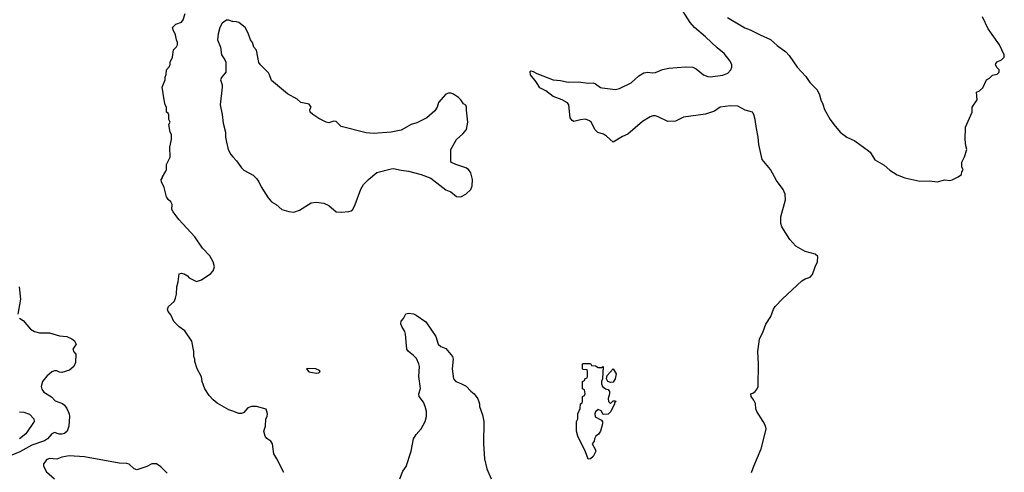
# Model space of a CAD drawing. Header units: inches. Extents: x 2323201 to 2563958, y 895391 to 1023096.
# Tile 34 of 196: x 2378292 to 2386188, y 1005161 to 1008792. Entities that reach past the tile are written whole.
import ezdxf

# ---------------------------------------------------------------- set-up
doc = ezdxf.new("R2010")
doc.units = ezdxf.units.IN
doc.header["$MEASUREMENT"] = 0
doc.layers.add('C3070', color=7, linetype='Continuous')
doc.layers.add('C3080', color=7, linetype='Continuous')

msp = doc.modelspace()

# ---------------------------------------------------------------- linework, layer by layer
at = {"layer": 'C3070', "color": 5}
for points, elevation in [([(2380000, 1005651.5), (2379970, 1005662), (2379874.6, 1005714.6), (2379842, 1005742), (2379810, 1005778), (2379775.3, 1005830), (2379755.3, 1005890), (2379750, 1005926), (2379715.3, 1005990), (2379695.3, 1006050), (2379695.3, 1006070), (2379689, 1006090), (2379688.9, 1006128.9), (2379672.9, 1006212.9), (2379616.5, 1006296.5), (2379570, 1006328.7), (2379528.7, 1006370), (2379503.1, 1006423.1), (2379482, 1006450), (2379478, 1006470), (2379486, 1006490), (2379530, 1006531.3), (2379541.2, 1006558.8), (2379549.4, 1006590), (2379552.7, 1006650), (2379562.7, 1006690), (2379570, 1006752), (2379590, 1006758), (2379610, 1006752), (2379636.9, 1006736.9), (2379650, 1006722), (2379710, 1006692), (2379750, 1006704.7), (2379824.7, 1006755.3), (2379843.1, 1006776.9), (2379854, 1006810), (2379844, 1006850), (2379816.6, 1006896.6), (2379758, 1006958), (2379695.1, 1007050), (2379567, 1007190), (2379522.7, 1007250), (2379512.7, 1007270), (2379514, 1007310), (2379504, 1007330), (2379481.2, 1007350), (2379469.3, 1007370), (2379450, 1007446), (2379428, 1007490), (2379426, 1007510), (2379438, 1007522), (2379438, 1007530), (2379464.1, 1007575.9), (2379469.3, 1007590), (2379469.6, 1007630), (2379497, 1007690), (2379496.2, 1007770), (2379509.4, 1007830), (2379509.2, 1007870), (2379499, 1007890), (2379488.7, 1007950), (2379498, 1007970), (2379488, 1007990), (2379487.3, 1008027.3), (2379482, 1008042), (2379468.7, 1008050), (2379468, 1008090), (2379458, 1008110), (2379449, 1008150), (2379435.3, 1008250), (2379458, 1008310), (2379458, 1008330), (2379467.3, 1008352.7), (2379468, 1008390), (2379490, 1008414), (2379498, 1008430), (2379498, 1008450), (2379518, 1008490), (2379526, 1008550), (2379550, 1008574), (2379558, 1008590), (2379558, 1008610), (2379548.9, 1008628.9), (2379542, 1008670), (2379522, 1008710), (2379518, 1008730), (2379544.7, 1008755.3), (2379590, 1008772), (2379602, 1008790), (2379618, 1008842)], 240), ([(2380000, 1008776.3), (2379996.4, 1008776.4), (2379970, 1008788), (2379950, 1008788), (2379916, 1008764), (2379896, 1008730), (2379882, 1008678), (2379878.8, 1008630), (2379900.7, 1008570), (2379910.9, 1008510.9), (2379938, 1008470), (2379946, 1008450), (2379944.7, 1008370), (2379911.1, 1008328.9), (2379902, 1008310), (2379916, 1008270), (2379916, 1008250), (2379899.1, 1008110), (2379916.3, 1008030), (2379923, 1007963), (2379941, 1007890), (2379942.8, 1007850), (2379950.7, 1007810), (2379964, 1007750), (2379984, 1007710), (2380000, 1007692.2)], 240), ([(2378288.4, 1006650), (2378299.1, 1006550), (2378276.3, 1006430)], 240), ([(2378290, 1006398.8), (2378318.5, 1006378.5), (2378378.8, 1006310), (2378411, 1006290), (2378450, 1006279.5), (2378530, 1006279.6), (2378610, 1006254.9), (2378670, 1006250.8), (2378710, 1006230.8), (2378730, 1006214.8), (2378744.7, 1006190), (2378718, 1006150), (2378726.4, 1006126.4), (2378742, 1006110), (2378738, 1006042), (2378726, 1006010), (2378690, 1005981.2), (2378630, 1005961.2), (2378610, 1005965.2), (2378590, 1005976), (2378570, 1005976.2), (2378550, 1005967.3), (2378510, 1005931.6), (2378475.3, 1005890), (2378462.6, 1005850), (2378467.9, 1005827.9), (2378484, 1005804), (2378545.4, 1005765.5), (2378574.8, 1005734.8), (2378634.1, 1005714.1), (2378650, 1005700.3), (2378670, 1005672.2), (2378688.9, 1005630), (2378690.2, 1005610), (2378684.7, 1005530), (2378672.6, 1005490), (2378650, 1005473.3), (2378630, 1005467.4), (2378606.9, 1005466.9), (2378570, 1005479.7), (2378550, 1005469.8), (2378514.3, 1005430), (2378490, 1005413.4), (2378390, 1005378.4), (2378293.5, 1005326.5), (2378195.8, 1005284.2)], 240), ([(2378290, 1005646.5), (2378323.6, 1005643.6), (2378370, 1005627), (2378403.7, 1005590), (2378408.7, 1005570), (2378339.7, 1005470), (2378290, 1005430.6)], 220), ([(2379474, 1005154), (2379424.7, 1005204.7), (2379388.9, 1005228.9), (2379350, 1005228.7), (2379310, 1005208.7), (2379230, 1005181.2), (2379210, 1005189.2), (2379170, 1005226), (2379150, 1005232.3), (2379090, 1005235.1), (2378810, 1005286.3), (2378687.3, 1005292.7), (2378630, 1005283.5), (2378590, 1005266.3), (2378530, 1005273.3), (2378510, 1005264), (2378483.7, 1005230), (2378482, 1005210), (2378505.4, 1005165.4), (2378570, 1005107.9)], 260)]:
    msp.add_lwpolyline(points, dxfattribs=dict(at, elevation=elevation))
at = {"layer": 'C3080', "color": 5}
for points, elevation in [([(2384161.5, 1005158.5), (2384178, 1005210), (2384238.4, 1005350), (2384274, 1005486), (2384277, 1005510), (2384273, 1005533), (2384254.5, 1005570), (2384202, 1005650), (2384194.5, 1005670), (2384192.5, 1005712.5), (2384180.1, 1005740.1), (2384158.4, 1005770), (2384154, 1005790), (2384170, 1005795.3), (2384190, 1005810.2), (2384206.2, 1005830), (2384213.6, 1005850), (2384215.4, 1006030), (2384210.9, 1006130), (2384223.5, 1006230), (2384255.4, 1006290), (2384275.6, 1006350), (2384315.3, 1006410), (2384337.3, 1006470), (2384351.1, 1006490), (2384410, 1006553.4), (2384564.2, 1006695.8), (2384590, 1006713), (2384630, 1006725.7), (2384650, 1006749.1), (2384670.3, 1006810), (2384689.2, 1006850), (2384691.6, 1006891.6), (2384671.1, 1006911.1), (2384590, 1006933.3), (2384515, 1006975), (2384468, 1007028), (2384402.7, 1007130), (2384397, 1007157), (2384396.1, 1007210), (2384433.4, 1007346.6), (2384431.7, 1007391.7), (2384415.1, 1007430), (2384361.5, 1007501.4), (2384312.3, 1007590), (2384245.1, 1007670), (2384218, 1007790), (2384215.1, 1007850), (2384199.5, 1007919.5), (2384191.1, 1007990), (2384179.5, 1008030), (2384168.7, 1008050), (2384110, 1008067), (2384050, 1008097.4), (2383990, 1008099.8), (2383909.2, 1008090.8), (2383863.4, 1008056.6), (2383792.9, 1008032.9), (2383616, 1008010), (2383550, 1007978), (2383490, 1007974.5), (2383413, 1008013), (2383390, 1008019.7), (2383370, 1008019.2), (2383348.4, 1008011.6), (2383286.1, 1007973.9), (2383170, 1007873), (2383125.7, 1007854.3), (2383050, 1007808.7), (2382998.6, 1007858.6), (2382972.7, 1007872.7), (2382926.8, 1007886.8), (2382907.5, 1007907.5), (2382874, 1007970), (2382860.2, 1007980.2), (2382830, 1007992.7), (2382790, 1007989.3), (2382735.3, 1007975.3), (2382722, 1007982), (2382705.2, 1008005.2), (2382695.1, 1008110), (2382685.4, 1008125.4), (2382641.2, 1008150), (2382570, 1008176.3), (2382510, 1008220.7), (2382464, 1008244), (2382433.6, 1008293.6), (2382389.3, 1008350), (2382384.7, 1008375.3), (2382390, 1008382), (2382410, 1008376), (2382439.8, 1008359.8), (2382570, 1008308.2), (2382630, 1008304.4), (2382690, 1008290.5), (2382773.4, 1008293.4), (2382850, 1008283), (2382890, 1008284), (2382910, 1008277.3), (2382948.8, 1008248.8), (2382963.9, 1008243.9), (2383070, 1008230.4), (2383101.5, 1008238.6), (2383194.9, 1008285.1), (2383257.4, 1008342.6), (2383295.8, 1008364.2), (2383330, 1008371.8), (2383365.8, 1008365.8), (2383390, 1008368), (2383446.7, 1008393.3), (2383497.4, 1008402.6), (2383630, 1008413), (2383690, 1008410.2), (2383717.1, 1008397.1), (2383775.5, 1008350), (2383810, 1008335.3), (2383830, 1008332.8), (2383930, 1008346.3), (2383970, 1008363.1), (2383994.7, 1008390), (2384002.4, 1008410), (2384003.6, 1008430), (2383990, 1008459.3), (2383940.1, 1008520.1), (2383884.9, 1008564.9), (2383792.9, 1008652.9), (2383703.7, 1008730), (2383669.4, 1008770), (2383570, 1008925.2)], 220), ([(2380000, 1007692.2), (2380030, 1007658.8), (2380070, 1007602.8), (2380090, 1007586), (2380163.4, 1007543.4), (2380190, 1007518.8), (2380210.7, 1007490), (2380227.7, 1007450), (2380283.8, 1007363.8), (2380311.7, 1007331.7), (2380348.8, 1007308.8), (2380394, 1007270), (2380450, 1007252.2), (2380491.4, 1007248.6), (2380535.3, 1007264.7), (2380630, 1007322.8), (2380670, 1007326.8), (2380730, 1007318.8), (2380770, 1007301), (2380830, 1007251), (2380870, 1007247.3), (2380930, 1007253), (2380950, 1007259.1), (2380962.7, 1007270), (2380982.7, 1007310), (2381027.8, 1007432.2), (2381050, 1007470.8), (2381089.6, 1007510.4), (2381154.5, 1007565.5), (2381270, 1007596.3), (2381290, 1007598), (2381350, 1007584.4), (2381410, 1007578), (2381510, 1007550.7), (2381590, 1007520.7), (2381710, 1007426), (2381750, 1007411), (2381794.4, 1007374.4), (2381830, 1007370.8), (2381870, 1007391), (2381909, 1007430), (2381921.5, 1007458.5), (2381923.7, 1007510), (2381910, 1007562), (2381890, 1007589), (2381870, 1007604), (2381788.9, 1007628.9), (2381748, 1007650), (2381748, 1007750), (2381795.3, 1007830), (2381844.7, 1007875.3), (2381874, 1007910), (2381885.2, 1007970), (2381874, 1008066), (2381875.3, 1008090), (2381870, 1008106), (2381850, 1008118), (2381828.7, 1008150), (2381810, 1008168.7), (2381770, 1008195.3), (2381750, 1008202), (2381730, 1008202), (2381710, 1008195.3), (2381650, 1008128), (2381638.8, 1008090), (2381619.8, 1008060.2), (2381556.8, 1008003.2), (2381476.8, 1007963.2), (2381430, 1007952.3), (2381350, 1007905.2), (2381270.7, 1007889.3), (2381130, 1007879), (2381070, 1007885.2), (2380870, 1007934), (2380830, 1007974), (2380810, 1007979), (2380770, 1007965.2), (2380750, 1007969.2), (2380690, 1007999), (2380642, 1008030), (2380622, 1008050), (2380618, 1008070), (2380628, 1008090), (2380613.6, 1008113.6), (2380546.6, 1008126.6), (2380515.5, 1008155.5), (2380438, 1008198), (2380310, 1008304), (2380295.3, 1008350), (2380285.6, 1008365.6), (2380222, 1008430), (2380210, 1008448), (2380190, 1008546), (2380168.7, 1008570), (2380158, 1008610), (2380142, 1008630), (2380124.7, 1008684.7), (2380099, 1008730), (2380050, 1008769), (2380030, 1008775.3), (2380000, 1008776.3)], 240), ([(2383968.3, 1008808.3), (2384106, 1008726), (2384150, 1008710.4), (2384229.3, 1008669.3), (2384313.9, 1008633.9), (2384365.5, 1008585.5), (2384435.1, 1008535.1), (2384463.9, 1008503.9), (2384527.7, 1008410), (2384596.1, 1008336.1), (2384628.7, 1008288.7), (2384688.2, 1008228.2), (2384706.8, 1008190), (2384716, 1008150), (2384733.7, 1008113.7), (2384746, 1008070), (2384791, 1007990), (2384821, 1007950), (2384870.5, 1007890.5), (2384924.7, 1007850), (2384990, 1007818.8), (2385099.9, 1007739.9), (2385111, 1007730), (2385150, 1007667.7), (2385223.6, 1007623.6), (2385270, 1007584.4), (2385330, 1007548.4), (2385390, 1007523.1), (2385510, 1007497.1), (2385590, 1007498.8), (2385650, 1007491.3), (2385710, 1007506), (2385750, 1007501), (2385770, 1007506), (2385818, 1007530), (2385846, 1007550), (2385848.4, 1007571.6), (2385858, 1007590), (2385848, 1007610), (2385848, 1007650), (2385868.9, 1007691.1), (2385888.7, 1007750), (2385880.2, 1007780.2), (2385875.3, 1007830), (2385877.2, 1007930), (2385929, 1008050), (2385929, 1008090), (2385969, 1008150), (2385966, 1008210), (2385990, 1008222), (2386014.6, 1008245.4), (2386046, 1008310), (2386070, 1008322), (2386094.6, 1008345.4), (2386130, 1008354), (2386146, 1008370), (2386146, 1008390), (2386130, 1008406), (2386118, 1008430), (2386120.4, 1008439.6), (2386130, 1008454), (2386166, 1008470), (2386186, 1008490), (2386188, 1008510), (2386148.9, 1008588.9), (2386058.6, 1008718.6), (2386014.2, 1008814.2)], 220), ([(2381340.9, 1005110), (2381364.5, 1005170), (2381391.1, 1005208.9), (2381431.6, 1005330), (2381450, 1005430.7), (2381470, 1005465.5), (2381511.3, 1005510), (2381542.4, 1005570), (2381553, 1005610), (2381553, 1005650), (2381544.7, 1005690), (2381530, 1005723.7), (2381495.6, 1005770), (2381491.8, 1005790), (2381505.4, 1005834.6), (2381492.6, 1005930), (2381498, 1006010), (2381493.7, 1006030), (2381472.9, 1006072.9), (2381450, 1006098.4), (2381409.3, 1006130), (2381397.2, 1006150), (2381385.2, 1006270), (2381379, 1006290), (2381355.3, 1006330), (2381348.9, 1006351.1), (2381350, 1006374), (2381370, 1006394), (2381388.9, 1006431.1), (2381410, 1006438), (2381450, 1006432), (2381470, 1006422), (2381547.5, 1006367.5), (2381630, 1006251.3), (2381648.5, 1006188.5), (2381670, 1006170.6), (2381710, 1006153.4), (2381761.3, 1006090), (2381766.7, 1006070), (2381760.7, 1005990), (2381771.3, 1005910), (2381788.5, 1005888.5), (2381830, 1005874.8), (2381872.3, 1005852.3), (2381910, 1005810.8), (2381936, 1005790), (2381966.8, 1005750), (2381978.8, 1005710), (2381978.8, 1005690), (2382002.8, 1005622.8), (2382014.3, 1005570), (2382011.2, 1005390), (2382020.2, 1005270), (2382039.2, 1005190), (2382071.4, 1005110)], 220), ([(2380410, 1005159), (2380354.5, 1005270), (2380329.5, 1005310), (2380319.3, 1005390), (2380305.2, 1005410), (2380273.1, 1005433.1), (2380259.5, 1005450), (2380249.3, 1005490), (2380262.7, 1005530), (2380266, 1005590), (2380277.2, 1005610), (2380279, 1005630), (2380268.7, 1005668.7), (2380190, 1005689.6), (2380150, 1005689.6), (2380121.7, 1005678.3), (2380090, 1005642), (2380070, 1005634), (2380050, 1005634), (2380000, 1005651.5)], 240)]:
    msp.add_lwpolyline(points, dxfattribs=dict(at, elevation=elevation))
for points, elevation in [([(2382930, 1006002), (2382958, 1006002), (2382971.1, 1006011.1), (2382964.7, 1005910), (2382958, 1005890), (2382958, 1005870), (2382964.7, 1005850), (2382990, 1005832), (2383010, 1005824.7), (2383021, 1005810), (2383021, 1005790), (2383012, 1005752), (2383014, 1005730), (2383030, 1005714), (2383050, 1005734), (2383070, 1005734), (2383072, 1005730), (2383062, 1005718), (2383062, 1005710), (2383031.3, 1005650), (2383010, 1005628), (2382970, 1005626), (2382954.6, 1005654.6), (2382930, 1005666), (2382910, 1005646), (2382904.7, 1005630), (2382906.4, 1005606.4), (2382958.8, 1005578.8), (2382966, 1005566), (2382966.8, 1005550), (2382950.8, 1005490), (2382934, 1005466), (2382911, 1005450), (2382901, 1005430), (2382898, 1005410), (2382882, 1005390), (2382906.8, 1005346.8), (2382910.8, 1005330), (2382891.9, 1005288.1), (2382870, 1005268.7), (2382850, 1005266), (2382830, 1005326), (2382768, 1005450), (2382758, 1005490), (2382758, 1005570), (2382768, 1005590), (2382768, 1005630), (2382787.3, 1005672.7), (2382788.4, 1005711.6), (2382802, 1005718), (2382806, 1005730), (2382806, 1005770), (2382822, 1005778), (2382826, 1005790), (2382822, 1005822), (2382806, 1005830), (2382806, 1005890), (2382822, 1005898), (2382827.3, 1005912.7), (2382842, 1005918), (2382846, 1005930), (2382846, 1005970), (2382842, 1005982), (2382810, 1005986), (2382806, 1005990), (2382806, 1006030), (2382810, 1006034), (2382870, 1006034), (2382878, 1006018), (2382910, 1006014)], 220), ([(2380610, 1005995.1), (2380592, 1005990), (2380610, 1005968), (2380670, 1005956), (2380690, 1005958), (2380702, 1005970), (2380697.2, 1005977.2), (2380666, 1005990)], 240), ([(2383030, 1005881.2), (2383009, 1005889), (2382997.2, 1005910), (2383003.2, 1005936.8), (2383050, 1005991.3), (2383074, 1005950), (2383067.3, 1005910), (2383050, 1005885.2)], 220)]:
    msp.add_lwpolyline(points, close=True, dxfattribs=dict(at, elevation=elevation))

doc.saveas('drawing.dxf')
